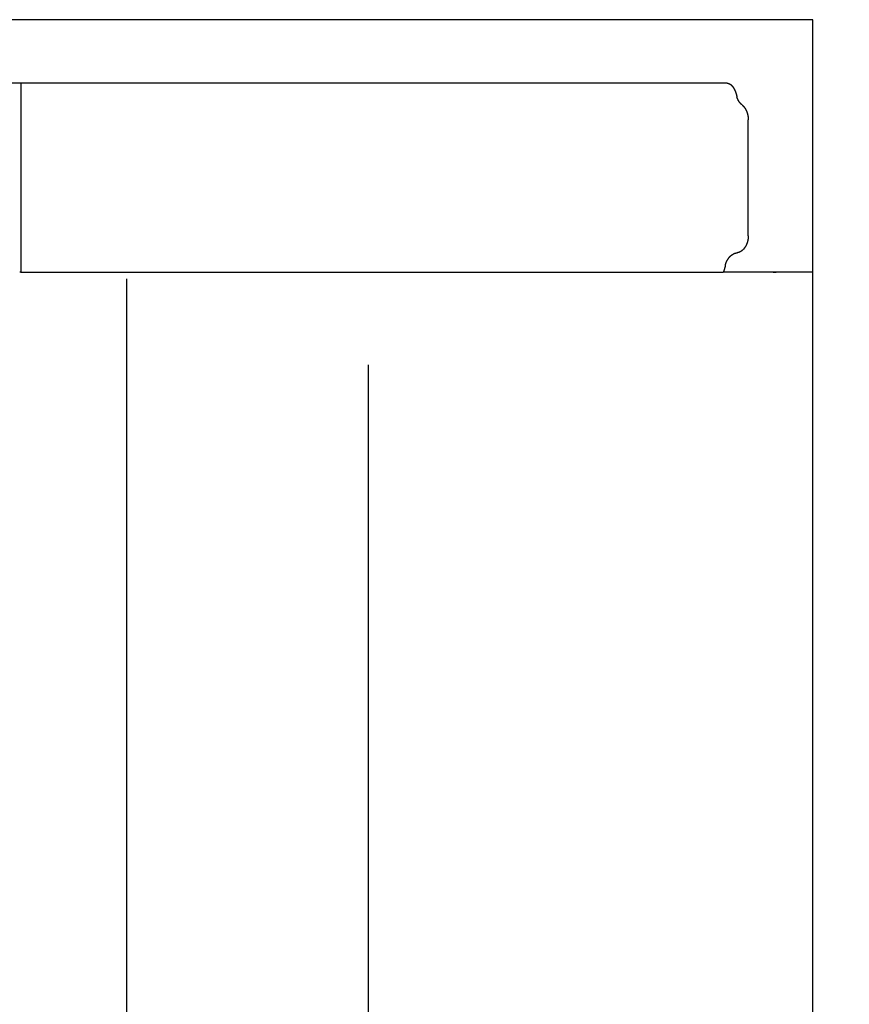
# Model space of a CAD drawing. Extents: x 715 to 7297, y 167 to 5810.
# Tile 90 of 92: x 6021 to 6262, y 4924 to 5211. Entities that reach past the tile are written whole.
import ezdxf

# ---------------------------------------------------------------- set-up
doc = ezdxf.new("R2010")
doc.units = 0
doc.layers.get('0').update_dxf_attribs({"linetype": 'CONTINUOUS'})
doc.layers.get('DEFPOINTS').update_dxf_attribs({"linetype": 'CONTINUOUS'})
doc.layers.add('4', color=3, linetype='CONTINUOUS')
doc.styles.get("Standard").update_dxf_attribs({"font": 'ISOCP.SHX'})
doc.dimstyles.get("Standard").update_dxf_attribs({"dimtxt": 2.5, "dimasz": 2.5, "dimexe": 1.25, "dimexo": 0.625, "dimtad": 1, "dimcen": 2.5, "dimazin": 3, "dimtfac": 1, "dimtmove": 0, "dimatfit": 3})

# ---------------------------------------------------------------- blocks, each defined once
blk = doc.blocks.new('PUNKT')
at = {"layer": '4', "color": 0, "linetype": 'BYBLOCK'}
blk.add_line((-0.5, 0), (-1, 0), dxfattribs=at)
at = {"layer": '4', "color": 0, "linetype": 'BYBLOCK', "const_width": 0.5}
blk.add_lwpolyline([(-0.25, 0, 1), (0.25, 0, 1)], format="xyb", close=True, dxfattribs=at)
blk = doc.blocks.new('*U16')
at = {"layer": '4', "color": 2}
blk.add_text('480', height=70, rotation=90, dxfattribs=at).set_placement((6502.55, 2660.24))
blk = doc.blocks.new('*D8')
at = {"layer": '4'}
for p, q in [((6271.55, 5137.27), (6572.55, 5137.27)), ((6532.55, 5097.27), (6532.55, 377.27)), ((6271.55, 337.27), (6572.55, 337.27))]:
    blk.add_line(p, q, dxfattribs=at)
at = {"layer": 'DEFPOINTS', "color": 0}
for p in [(6251.55, 5137.27), (6251.55, 337.27), (6532.55, 337.27)]:
    blk.add_point(p, dxfattribs=at)
blk.add_blockref('*U16', (0, 0))
at = {"layer": '4', "xscale": 40, "yscale": 40, "zscale": 40}
for p, rotation in [((6532.55, 5137.27), 90), ((6532.55, 337.27), 270)]:
    blk.add_blockref('PUNKT', p, dxfattribs=dict(at, rotation=rotation))

msp = doc.modelspace()

# ---------------------------------------------------------------- linework, layer by layer
for p, q in [((6251.55, 5210.771), (4717.775, 5210.771)), ((6251.55, 2737.271), (6251.55, 5210.771)), ((6226.612, 5192.271), (6017.563, 5192.271)), ((6020.889, 5192.271), (6020.889, 5137.271)), ((6232.767, 5147.881), (6232.767, 5181.611)), ((6020.889, 5137.271), (6020.522, 5137.271)), ((6020.889, 5137.271), (6225.477, 5137.271)), ((6051.689, 5135.271), (6051.689, 2737.271)), ((6251.55, 5137.271), (6225.477, 5137.271)), ((6240.007, 5137.271), (6240.902, 5137.271)), ((6240.693, 5137.271), (6240.033, 5137.271)), ((6122.088, 5110.271), (6122.088, 2737.271))]:
    msp.add_line(p, q)
for points in [[(6226.61, 5192.27, 0), (6226.62, 5192.27, 0), (6226.62, 5192.27, 0), (6226.62, 5192.27, 0), (6226.63, 5192.27, 0), (6226.63, 5192.27, 0), (6226.63, 5192.27, 0), (6226.64, 5192.27, 0), (6226.64, 5192.27, 0), (6226.65, 5192.27, 0), (6226.65, 5192.27, 0), (6226.65, 5192.27, 0), (6226.66, 5192.27, 0), (6226.66, 5192.27, 0), (6226.66, 5192.27, 0), (6226.67, 5192.27, 0), (6226.67, 5192.27, 0), (6226.68, 5192.27, 0), (6226.68, 5192.27, 0), (6226.68, 5192.27, 0), (6226.69, 5192.27, 0), (6226.69, 5192.27, 0), (6226.69, 5192.27, 0), (6226.7, 5192.27, 0), (6226.7, 5192.27, 0), (6226.7, 5192.27, 0), (6226.71, 5192.27, 0), (6226.71, 5192.27, 0), (6226.72, 5192.27, 0), (6226.72, 5192.27, 0), (6226.72, 5192.27, 0), (6226.73, 5192.27, 0), (6226.73, 5192.27, 0), (6226.73, 5192.27, 0), (6226.74, 5192.27, 0), (6226.74, 5192.27, 0), (6226.75, 5192.27, 0), (6226.75, 5192.27, 0), (6226.75, 5192.27, 0), (6226.76, 5192.26, 0), (6226.76, 5192.26, 0), (6226.76, 5192.26, 0), (6226.77, 5192.26, 0), (6226.77, 5192.26, 0), (6226.77, 5192.26, 0), (6226.78, 5192.26, 0), (6226.78, 5192.26, 0), (6226.79, 5192.26, 0), (6226.79, 5192.26, 0), (6226.79, 5192.26, 0), (6226.8, 5192.26, 0), (6226.8, 5192.26, 0), (6226.8, 5192.26, 0), (6226.81, 5192.26, 0), (6226.81, 5192.26, 0), (6226.81, 5192.26, 0), (6226.82, 5192.26, 0), (6226.82, 5192.26, 0), (6226.82, 5192.26, 0), (6226.83, 5192.26, 0), (6226.83, 5192.26, 0), (6226.84, 5192.26, 0), (6226.84, 5192.25, 0), (6226.84, 5192.25, 0), (6226.85, 5192.25, 0), (6226.85, 5192.25, 0), (6226.85, 5192.25, 0), (6226.86, 5192.25, 0), (6226.86, 5192.25, 0), (6226.86, 5192.25, 0), (6226.87, 5192.25, 0), (6226.87, 5192.25, 0), (6226.87, 5192.25, 0), (6226.88, 5192.25, 0), (6226.88, 5192.25, 0), (6226.89, 5192.25, 0), (6226.89, 5192.25, 0), (6226.89, 5192.25, 0), (6226.9, 5192.25, 0), (6226.9, 5192.24, 0), (6226.9, 5192.24, 0), (6226.91, 5192.24, 0), (6226.91, 5192.24, 0), (6226.91, 5192.24, 0), (6226.92, 5192.24, 0), (6226.92, 5192.24, 0), (6226.92, 5192.24, 0), (6226.93, 5192.24, 0), (6226.93, 5192.24, 0), (6226.93, 5192.24, 0), (6226.94, 5192.24, 0), (6226.94, 5192.24, 0), (6226.95, 5192.24, 0), (6226.95, 5192.23, 0), (6226.95, 5192.23, 0), (6226.96, 5192.23, 0), (6226.96, 5192.23, 0), (6226.96, 5192.23, 0), (6226.97, 5192.23, 0), (6226.97, 5192.23, 0), (6226.97, 5192.23, 0), (6226.98, 5192.23, 0), (6226.98, 5192.23, 0), (6226.98, 5192.23, 0), (6226.99, 5192.23, 0), (6226.99, 5192.22, 0), (6226.99, 5192.22, 0), (6227, 5192.22, 0), (6227, 5192.22, 0), (6227, 5192.22, 0), (6227.01, 5192.22, 0), (6227.01, 5192.22, 0), (6227.01, 5192.22, 0), (6227.02, 5192.22, 0), (6227.02, 5192.22, 0), (6227.02, 5192.22, 0), (6227.03, 5192.21, 0), (6227.03, 5192.21, 0), (6227.04, 5192.21, 0), (6227.04, 5192.21, 0), (6227.04, 5192.21, 0), (6227.05, 5192.21, 0), (6227.05, 5192.21, 0), (6227.05, 5192.21, 0), (6227.06, 5192.21, 0), (6227.06, 5192.21, 0), (6227.06, 5192.2, 0), (6227.07, 5192.2, 0), (6227.07, 5192.2, 0), (6227.07, 5192.2, 0), (6227.08, 5192.2, 0), (6227.08, 5192.2, 0), (6227.08, 5192.2, 0), (6227.09, 5192.2, 0), (6227.09, 5192.2, 0), (6227.09, 5192.19, 0), (6227.1, 5192.19, 0), (6227.1, 5192.19, 0), (6227.1, 5192.19, 0), (6227.11, 5192.19, 0), (6227.11, 5192.19, 0), (6227.11, 5192.19, 0), (6227.12, 5192.19, 0), (6227.12, 5192.19, 0), (6227.12, 5192.18, 0), (6227.13, 5192.18, 0), (6227.13, 5192.18, 0), (6227.13, 5192.18, 0), (6227.14, 5192.18, 0), (6227.14, 5192.18, 0), (6227.14, 5192.18, 0), (6227.15, 5192.18, 0), (6227.15, 5192.17, 0), (6227.15, 5192.17, 0), (6227.16, 5192.17, 0), (6227.16, 5192.17, 0), (6227.16, 5192.17, 0), (6227.17, 5192.17, 0), (6227.17, 5192.17, 0), (6227.17, 5192.17, 0), (6227.18, 5192.16, 0), (6227.18, 5192.16, 0), (6227.18, 5192.16, 0), (6227.19, 5192.16, 0), (6227.19, 5192.16, 0), (6227.19, 5192.16, 0), (6227.19, 5192.16, 0), (6227.2, 5192.15, 0), (6227.2, 5192.15, 0), (6227.2, 5192.15, 0), (6227.21, 5192.15, 0), (6227.21, 5192.15, 0), (6227.21, 5192.15, 0), (6227.22, 5192.15, 0), (6227.22, 5192.14, 0), (6227.22, 5192.14, 0), (6227.23, 5192.14, 0), (6227.23, 5192.14, 0), (6227.23, 5192.14, 0), (6227.24, 5192.14, 0), (6227.24, 5192.14, 0), (6227.24, 5192.13, 0), (6227.25, 5192.13, 0), (6227.25, 5192.13, 0), (6227.25, 5192.13, 0), (6227.26, 5192.13, 0), (6227.26, 5192.13, 0), (6227.26, 5192.12, 0), (6227.27, 5192.12, 0), (6227.27, 5192.12, 0), (6227.27, 5192.12, 0), (6227.27, 5192.12, 0)], [(6227.27, 5192.12, 0), (6227.28, 5192.11, 0), (6227.29, 5192.11, 0), (6227.3, 5192.11, 0), (6227.3, 5192.1, 0), (6227.31, 5192.1, 0), (6227.32, 5192.1, 0), (6227.33, 5192.09, 0), (6227.33, 5192.09, 0), (6227.34, 5192.08, 0), (6227.35, 5192.08, 0), (6227.36, 5192.08, 0), (6227.36, 5192.07, 0), (6227.37, 5192.07, 0), (6227.38, 5192.06, 0), (6227.39, 5192.06, 0), (6227.39, 5192.05, 0), (6227.4, 5192.05, 0), (6227.41, 5192.04, 0), (6227.42, 5192.04, 0), (6227.42, 5192.04, 0), (6227.43, 5192.03, 0), (6227.44, 5192.03, 0), (6227.45, 5192.02, 0), (6227.45, 5192.02, 0), (6227.46, 5192.01, 0), (6227.47, 5192.01, 0), (6227.47, 5192, 0), (6227.48, 5192, 0), (6227.49, 5191.99, 0), (6227.5, 5191.99, 0), (6227.5, 5191.98, 0), (6227.51, 5191.98, 0), (6227.52, 5191.97, 0), (6227.53, 5191.97, 0), (6227.53, 5191.96, 0), (6227.54, 5191.96, 0), (6227.55, 5191.95, 0), (6227.56, 5191.95, 0), (6227.56, 5191.94, 0), (6227.57, 5191.94, 0), (6227.58, 5191.93, 0), (6227.59, 5191.93, 0), (6227.59, 5191.92, 0), (6227.6, 5191.91, 0), (6227.61, 5191.91, 0), (6227.62, 5191.9, 0), (6227.62, 5191.9, 0), (6227.63, 5191.89, 0), (6227.64, 5191.89, 0), (6227.65, 5191.88, 0), (6227.65, 5191.87, 0), (6227.66, 5191.87, 0), (6227.67, 5191.86, 0), (6227.67, 5191.86, 0), (6227.68, 5191.85, 0), (6227.69, 5191.84, 0), (6227.7, 5191.84, 0), (6227.7, 5191.83, 0), (6227.71, 5191.83, 0), (6227.72, 5191.82, 0), (6227.73, 5191.81, 0), (6227.73, 5191.81, 0), (6227.74, 5191.8, 0), (6227.75, 5191.79, 0), (6227.76, 5191.79, 0), (6227.76, 5191.78, 0), (6227.77, 5191.77, 0), (6227.78, 5191.77, 0), (6227.79, 5191.76, 0), (6227.79, 5191.75, 0), (6227.8, 5191.75, 0), (6227.81, 5191.74, 0), (6227.81, 5191.73, 0), (6227.82, 5191.73, 0), (6227.83, 5191.72, 0), (6227.84, 5191.71, 0), (6227.84, 5191.71, 0), (6227.85, 5191.7, 0), (6227.86, 5191.69, 0), (6227.87, 5191.69, 0), (6227.87, 5191.68, 0), (6227.88, 5191.67, 0), (6227.89, 5191.66, 0), (6227.9, 5191.66, 0), (6227.9, 5191.65, 0), (6227.91, 5191.64, 0), (6227.92, 5191.63, 0), (6227.92, 5191.63, 0), (6227.93, 5191.62, 0), (6227.94, 5191.61, 0), (6227.95, 5191.61, 0), (6227.95, 5191.6, 0), (6227.96, 5191.59, 0), (6227.97, 5191.58, 0), (6227.97, 5191.57, 0), (6227.98, 5191.57, 0), (6227.99, 5191.56, 0), (6228, 5191.55, 0), (6228, 5191.54, 0), (6228.01, 5191.54, 0), (6228.02, 5191.53, 0), (6228.02, 5191.52, 0), (6228.03, 5191.51, 0), (6228.04, 5191.5, 0), (6228.05, 5191.5, 0), (6228.05, 5191.49, 0), (6228.06, 5191.48, 0), (6228.07, 5191.47, 0), (6228.07, 5191.46, 0), (6228.08, 5191.46, 0), (6228.09, 5191.45, 0), (6228.1, 5191.44, 0), (6228.1, 5191.43, 0), (6228.11, 5191.42, 0), (6228.12, 5191.41, 0), (6228.12, 5191.41, 0), (6228.13, 5191.4, 0), (6228.14, 5191.39, 0), (6228.15, 5191.38, 0), (6228.15, 5191.37, 0), (6228.16, 5191.36, 0), (6228.17, 5191.35, 0), (6228.17, 5191.35, 0), (6228.18, 5191.34, 0), (6228.19, 5191.33, 0), (6228.19, 5191.32, 0), (6228.2, 5191.31, 0), (6228.21, 5191.3, 0), (6228.21, 5191.29, 0), (6228.22, 5191.28, 0), (6228.23, 5191.28, 0), (6228.24, 5191.27, 0), (6228.24, 5191.26, 0), (6228.25, 5191.25, 0), (6228.26, 5191.24, 0), (6228.26, 5191.23, 0), (6228.27, 5191.22, 0), (6228.28, 5191.21, 0), (6228.28, 5191.2, 0), (6228.29, 5191.19, 0), (6228.3, 5191.18, 0), (6228.3, 5191.17, 0), (6228.31, 5191.17, 0), (6228.32, 5191.16, 0), (6228.32, 5191.15, 0), (6228.33, 5191.14, 0), (6228.34, 5191.13, 0), (6228.34, 5191.12, 0), (6228.35, 5191.11, 0), (6228.36, 5191.1, 0), (6228.36, 5191.09, 0), (6228.37, 5191.08, 0), (6228.38, 5191.07, 0), (6228.38, 5191.06, 0), (6228.39, 5191.05, 0), (6228.4, 5191.04, 0), (6228.4, 5191.03, 0), (6228.41, 5191.02, 0), (6228.42, 5191.01, 0), (6228.42, 5191, 0), (6228.43, 5190.99, 0), (6228.44, 5190.98, 0), (6228.44, 5190.97, 0), (6228.45, 5190.96, 0), (6228.46, 5190.95, 0), (6228.46, 5190.94, 0), (6228.47, 5190.93, 0), (6228.48, 5190.92, 0), (6228.48, 5190.91, 0), (6228.49, 5190.9, 0), (6228.5, 5190.89, 0), (6228.5, 5190.88, 0), (6228.51, 5190.87, 0), (6228.51, 5190.86, 0), (6228.52, 5190.85, 0), (6228.53, 5190.84, 0), (6228.53, 5190.83, 0), (6228.54, 5190.82, 0), (6228.55, 5190.81, 0), (6228.55, 5190.79, 0), (6228.56, 5190.78, 0), (6228.57, 5190.77, 0), (6228.57, 5190.76, 0), (6228.58, 5190.75, 0), (6228.58, 5190.74, 0), (6228.59, 5190.73, 0), (6228.6, 5190.72, 0), (6228.6, 5190.71, 0), (6228.61, 5190.7, 0), (6228.61, 5190.69, 0), (6228.62, 5190.68, 0), (6228.63, 5190.67, 0), (6228.63, 5190.66, 0), (6228.64, 5190.64, 0), (6228.65, 5190.63, 0), (6228.65, 5190.62, 0), (6228.66, 5190.61, 0), (6228.66, 5190.6, 0), (6228.67, 5190.59, 0), (6228.68, 5190.58, 0), (6228.68, 5190.57, 0), (6228.69, 5190.56, 0), (6228.69, 5190.54, 0), (6228.7, 5190.53, 0), (6228.71, 5190.52, 0), (6228.71, 5190.51, 0), (6228.72, 5190.5, 0), (6228.72, 5190.49, 0), (6228.73, 5190.48, 0), (6228.73, 5190.47, 0), (6228.74, 5190.45, 0), (6228.75, 5190.44, 0), (6228.75, 5190.43, 0), (6228.76, 5190.42, 0), (6228.76, 5190.41, 0), (6228.77, 5190.4, 0), (6228.77, 5190.39, 0), (6228.78, 5190.37, 0), (6228.79, 5190.36, 0), (6228.79, 5190.35, 0), (6228.8, 5190.34, 0), (6228.8, 5190.33, 0), (6228.81, 5190.32, 0), (6228.81, 5190.3, 0), (6228.82, 5190.29, 0), (6228.83, 5190.28, 0), (6228.83, 5190.27, 0), (6228.84, 5190.26, 0), (6228.84, 5190.25, 0), (6228.85, 5190.23, 0), (6228.85, 5190.22, 0), (6228.86, 5190.21, 0), (6228.86, 5190.2, 0), (6228.87, 5190.19, 0), (6228.87, 5190.18, 0), (6228.88, 5190.16, 0), (6228.89, 5190.15, 0), (6228.89, 5190.14, 0), (6228.9, 5190.13, 0), (6228.9, 5190.12, 0), (6228.91, 5190.1, 0), (6228.91, 5190.09, 0), (6228.92, 5190.08, 0), (6228.92, 5190.07, 0), (6228.93, 5190.06, 0), (6228.93, 5190.04, 0), (6228.94, 5190.03, 0), (6228.94, 5190.02, 0), (6228.95, 5190.01, 0), (6228.95, 5189.99, 0), (6228.96, 5189.98, 0), (6228.96, 5189.97, 0), (6228.97, 5189.96, 0), (6228.97, 5189.95, 0), (6228.98, 5189.93, 0), (6228.98, 5189.92, 0), (6228.99, 5189.91, 0), (6228.99, 5189.9, 0), (6229, 5189.88, 0), (6229, 5189.87, 0), (6229.01, 5189.86, 0), (6229.01, 5189.85, 0), (6229.02, 5189.83, 0), (6229.02, 5189.82, 0), (6229.03, 5189.81, 0), (6229.03, 5189.8, 0), (6229.04, 5189.78, 0), (6229.04, 5189.77, 0), (6229.05, 5189.76, 0), (6229.05, 5189.75, 0), (6229.06, 5189.73, 0), (6229.06, 5189.72, 0), (6229.07, 5189.71, 0), (6229.07, 5189.7, 0), (6229.08, 5189.68, 0), (6229.08, 5189.67, 0), (6229.09, 5189.66, 0), (6229.09, 5189.65, 0), (6229.1, 5189.63, 0), (6229.1, 5189.62, 0), (6229.1, 5189.61, 0), (6229.11, 5189.59, 0), (6229.11, 5189.58, 0), (6229.12, 5189.57, 0), (6229.12, 5189.56, 0), (6229.13, 5189.54, 0), (6229.13, 5189.53, 0), (6229.14, 5189.52, 0), (6229.14, 5189.51, 0), (6229.14, 5189.49, 0), (6229.15, 5189.48, 0), (6229.15, 5189.47, 0), (6229.16, 5189.45, 0), (6229.16, 5189.44, 0), (6229.17, 5189.43, 0), (6229.17, 5189.41, 0), (6229.18, 5189.4, 0), (6229.18, 5189.39, 0), (6229.18, 5189.38, 0), (6229.19, 5189.36, 0), (6229.19, 5189.35, 0), (6229.2, 5189.34, 0), (6229.2, 5189.32, 0), (6229.2, 5189.31, 0), (6229.21, 5189.3, 0), (6229.21, 5189.29, 0), (6229.22, 5189.27, 0), (6229.22, 5189.26, 0), (6229.23, 5189.25, 0), (6229.23, 5189.23, 0), (6229.23, 5189.22, 0), (6229.24, 5189.21, 0), (6229.24, 5189.19, 0), (6229.24, 5189.18, 0), (6229.25, 5189.17, 0), (6229.25, 5189.16, 0), (6229.26, 5189.14, 0), (6229.26, 5189.13, 0), (6229.26, 5189.12, 0), (6229.27, 5189.1, 0), (6229.27, 5189.09, 0), (6229.28, 5189.08, 0), (6229.28, 5189.06, 0), (6229.28, 5189.05, 0), (6229.29, 5189.04, 0), (6229.29, 5189.02, 0), (6229.29, 5189.01, 0), (6229.3, 5189, 0), (6229.3, 5188.98, 0), (6229.31, 5188.97, 0), (6229.31, 5188.96, 0), (6229.31, 5188.94, 0), (6229.32, 5188.93, 0), (6229.32, 5188.92, 0), (6229.32, 5188.91, 0), (6229.33, 5188.89, 0), (6229.33, 5188.88, 0), (6229.33, 5188.87, 0), (6229.34, 5188.85, 0), (6229.34, 5188.84, 0), (6229.34, 5188.83, 0), (6229.35, 5188.81, 0), (6229.35, 5188.8, 0), (6229.35, 5188.79, 0), (6229.36, 5188.77, 0), (6229.36, 5188.76, 0), (6229.36, 5188.75, 0), (6229.37, 5188.73, 0), (6229.37, 5188.72, 0), (6229.37, 5188.71, 0), (6229.38, 5188.69, 0), (6229.38, 5188.68, 0), (6229.38, 5188.67, 0), (6229.39, 5188.66, 0), (6229.39, 5188.64, 0), (6229.39, 5188.63, 0), (6229.4, 5188.62, 0), (6229.4, 5188.6, 0), (6229.4, 5188.59, 0), (6229.41, 5188.58, 0), (6229.41, 5188.56, 0), (6229.41, 5188.55, 0), (6229.41, 5188.54, 0), (6229.42, 5188.52, 0), (6229.42, 5188.51, 0), (6229.42, 5188.5, 0), (6229.43, 5188.48, 0), (6229.43, 5188.47, 0), (6229.43, 5188.46, 0), (6229.44, 5188.44, 0), (6229.44, 5188.43, 0), (6229.44, 5188.42, 0), (6229.44, 5188.4, 0), (6229.45, 5188.39, 0), (6229.45, 5188.38, 0), (6229.45, 5188.36, 0), (6229.45, 5188.35, 0), (6229.46, 5188.34, 0), (6229.46, 5188.32, 0), (6229.46, 5188.31, 0), (6229.47, 5188.3, 0), (6229.47, 5188.28, 0), (6229.47, 5188.27, 0)], [(6230.97, 5185.94, 0), (6230.95, 5185.95, 0), (6230.94, 5185.97, 0), (6230.92, 5185.98, 0), (6230.91, 5185.99, 0), (6230.89, 5186, 0), (6230.88, 5186.02, 0), (6230.86, 5186.03, 0), (6230.85, 5186.04, 0), (6230.83, 5186.06, 0), (6230.82, 5186.07, 0), (6230.8, 5186.08, 0), (6230.79, 5186.1, 0), (6230.77, 5186.11, 0), (6230.76, 5186.13, 0), (6230.74, 5186.14, 0), (6230.73, 5186.15, 0), (6230.71, 5186.17, 0), (6230.7, 5186.18, 0), (6230.68, 5186.2, 0), (6230.67, 5186.21, 0), (6230.65, 5186.22, 0), (6230.64, 5186.24, 0), (6230.63, 5186.25, 0), (6230.61, 5186.27, 0), (6230.6, 5186.28, 0), (6230.58, 5186.3, 0), (6230.57, 5186.31, 0), (6230.55, 5186.33, 0), (6230.54, 5186.34, 0), (6230.53, 5186.36, 0), (6230.51, 5186.38, 0), (6230.5, 5186.39, 0), (6230.48, 5186.41, 0), (6230.47, 5186.42, 0), (6230.46, 5186.44, 0), (6230.44, 5186.45, 0), (6230.43, 5186.47, 0), (6230.42, 5186.49, 0), (6230.4, 5186.5, 0), (6230.39, 5186.52, 0), (6230.38, 5186.54, 0), (6230.36, 5186.55, 0), (6230.35, 5186.57, 0), (6230.34, 5186.59, 0), (6230.32, 5186.6, 0), (6230.31, 5186.62, 0), (6230.3, 5186.64, 0), (6230.28, 5186.65, 0), (6230.27, 5186.67, 0), (6230.26, 5186.69, 0), (6230.25, 5186.71, 0), (6230.23, 5186.72, 0), (6230.22, 5186.74, 0), (6230.21, 5186.76, 0), (6230.2, 5186.78, 0), (6230.18, 5186.79, 0), (6230.17, 5186.81, 0), (6230.16, 5186.83, 0), (6230.15, 5186.85, 0), (6230.13, 5186.87, 0), (6230.12, 5186.88, 0), (6230.11, 5186.9, 0), (6230.1, 5186.92, 0), (6230.09, 5186.94, 0), (6230.07, 5186.96, 0), (6230.06, 5186.98, 0), (6230.05, 5187, 0), (6230.04, 5187.01, 0), (6230.03, 5187.03, 0), (6230.02, 5187.05, 0), (6230, 5187.07, 0), (6229.99, 5187.09, 0), (6229.98, 5187.11, 0), (6229.97, 5187.13, 0), (6229.96, 5187.15, 0), (6229.95, 5187.17, 0), (6229.94, 5187.19, 0), (6229.93, 5187.21, 0), (6229.91, 5187.23, 0), (6229.9, 5187.25, 0), (6229.89, 5187.27, 0), (6229.88, 5187.29, 0), (6229.87, 5187.31, 0), (6229.86, 5187.33, 0), (6229.85, 5187.35, 0), (6229.84, 5187.37, 0), (6229.83, 5187.39, 0), (6229.82, 5187.41, 0), (6229.81, 5187.43, 0), (6229.8, 5187.45, 0), (6229.79, 5187.47, 0), (6229.78, 5187.49, 0), (6229.77, 5187.51, 0), (6229.76, 5187.53, 0), (6229.75, 5187.55, 0), (6229.74, 5187.57, 0), (6229.73, 5187.59, 0), (6229.72, 5187.61, 0), (6229.71, 5187.63, 0), (6229.7, 5187.66, 0), (6229.69, 5187.68, 0), (6229.68, 5187.7, 0), (6229.67, 5187.72, 0), (6229.67, 5187.74, 0), (6229.66, 5187.76, 0), (6229.65, 5187.78, 0), (6229.64, 5187.81, 0), (6229.63, 5187.83, 0), (6229.62, 5187.85, 0), (6229.61, 5187.87, 0), (6229.6, 5187.89, 0), (6229.6, 5187.91, 0), (6229.59, 5187.94, 0), (6229.58, 5187.96, 0), (6229.57, 5187.98, 0), (6229.56, 5188, 0), (6229.55, 5188.02, 0), (6229.55, 5188.05, 0), (6229.54, 5188.07, 0), (6229.53, 5188.09, 0), (6229.52, 5188.11, 0), (6229.52, 5188.14, 0), (6229.51, 5188.16, 0), (6229.5, 5188.18, 0), (6229.49, 5188.2, 0), (6229.49, 5188.23, 0), (6229.48, 5188.25, 0), (6229.47, 5188.27, 0)], [(6230.97, 5185.94, 0), (6230.99, 5185.92, 0), (6231.02, 5185.9, 0), (6231.04, 5185.88, 0), (6231.07, 5185.86, 0), (6231.09, 5185.84, 0), (6231.12, 5185.81, 0), (6231.14, 5185.79, 0), (6231.17, 5185.77, 0), (6231.19, 5185.75, 0), (6231.22, 5185.72, 0), (6231.24, 5185.7, 0), (6231.27, 5185.68, 0), (6231.29, 5185.65, 0), (6231.31, 5185.63, 0), (6231.34, 5185.6, 0), (6231.36, 5185.58, 0), (6231.38, 5185.55, 0), (6231.41, 5185.53, 0), (6231.43, 5185.5, 0), (6231.45, 5185.48, 0), (6231.48, 5185.45, 0), (6231.5, 5185.42, 0), (6231.52, 5185.4, 0), (6231.54, 5185.37, 0), (6231.56, 5185.34, 0), (6231.59, 5185.32, 0), (6231.61, 5185.29, 0), (6231.63, 5185.26, 0), (6231.65, 5185.23, 0), (6231.67, 5185.2, 0), (6231.69, 5185.18, 0), (6231.71, 5185.15, 0), (6231.73, 5185.12, 0), (6231.76, 5185.09, 0), (6231.78, 5185.06, 0), (6231.8, 5185.03, 0), (6231.82, 5185, 0), (6231.84, 5184.97, 0), (6231.86, 5184.94, 0), (6231.87, 5184.91, 0), (6231.89, 5184.88, 0), (6231.91, 5184.85, 0), (6231.93, 5184.81, 0), (6231.95, 5184.78, 0), (6231.97, 5184.75, 0), (6231.99, 5184.72, 0), (6232.01, 5184.69, 0), (6232.02, 5184.65, 0), (6232.04, 5184.62, 0), (6232.06, 5184.59, 0), (6232.08, 5184.56, 0), (6232.09, 5184.52, 0), (6232.11, 5184.49, 0), (6232.13, 5184.46, 0), (6232.14, 5184.42, 0), (6232.16, 5184.39, 0), (6232.18, 5184.35, 0), (6232.19, 5184.32, 0), (6232.21, 5184.29, 0), (6232.23, 5184.25, 0), (6232.24, 5184.22, 0), (6232.26, 5184.18, 0), (6232.27, 5184.15, 0), (6232.29, 5184.11, 0), (6232.3, 5184.08, 0), (6232.31, 5184.04, 0), (6232.33, 5184, 0), (6232.34, 5183.97, 0), (6232.36, 5183.93, 0), (6232.37, 5183.9, 0), (6232.38, 5183.86, 0), (6232.4, 5183.82, 0), (6232.41, 5183.79, 0), (6232.42, 5183.75, 0), (6232.43, 5183.71, 0), (6232.45, 5183.67, 0), (6232.46, 5183.64, 0), (6232.47, 5183.6, 0), (6232.48, 5183.56, 0), (6232.49, 5183.52, 0), (6232.5, 5183.49, 0), (6232.52, 5183.45, 0), (6232.53, 5183.41, 0), (6232.54, 5183.37, 0), (6232.55, 5183.33, 0), (6232.56, 5183.3, 0), (6232.57, 5183.26, 0), (6232.58, 5183.22, 0), (6232.59, 5183.18, 0), (6232.59, 5183.14, 0), (6232.6, 5183.1, 0), (6232.61, 5183.06, 0), (6232.62, 5183.02, 0), (6232.63, 5182.98, 0), (6232.64, 5182.94, 0), (6232.64, 5182.9, 0), (6232.65, 5182.87, 0), (6232.66, 5182.83, 0), (6232.67, 5182.79, 0), (6232.67, 5182.75, 0), (6232.68, 5182.71, 0), (6232.69, 5182.67, 0), (6232.69, 5182.63, 0), (6232.7, 5182.59, 0), (6232.7, 5182.55, 0), (6232.71, 5182.51, 0), (6232.71, 5182.47, 0), (6232.72, 5182.43, 0), (6232.72, 5182.38, 0), (6232.73, 5182.34, 0), (6232.73, 5182.3, 0), (6232.74, 5182.26, 0), (6232.74, 5182.22, 0), (6232.74, 5182.18, 0), (6232.75, 5182.14, 0), (6232.75, 5182.1, 0), (6232.75, 5182.06, 0), (6232.76, 5182.02, 0), (6232.76, 5181.98, 0), (6232.76, 5181.94, 0), (6232.76, 5181.9, 0), (6232.76, 5181.86, 0), (6232.76, 5181.82, 0), (6232.77, 5181.77, 0), (6232.77, 5181.73, 0), (6232.77, 5181.69, 0), (6232.77, 5181.65, 0), (6232.77, 5181.61, 0)], [(6232.77, 5147.88, 0), (6232.77, 5147.82, 0), (6232.77, 5147.77, 0), (6232.77, 5147.71, 0), (6232.76, 5147.65, 0), (6232.76, 5147.59, 0), (6232.76, 5147.54, 0), (6232.76, 5147.48, 0), (6232.75, 5147.42, 0), (6232.75, 5147.36, 0), (6232.74, 5147.31, 0), (6232.74, 5147.25, 0), (6232.73, 5147.19, 0), (6232.73, 5147.13, 0), (6232.72, 5147.08, 0), (6232.71, 5147.02, 0), (6232.71, 5146.96, 0), (6232.7, 5146.91, 0), (6232.69, 5146.85, 0), (6232.68, 5146.79, 0), (6232.67, 5146.74, 0), (6232.66, 5146.68, 0), (6232.65, 5146.63, 0), (6232.64, 5146.57, 0), (6232.63, 5146.51, 0), (6232.62, 5146.46, 0), (6232.61, 5146.4, 0), (6232.59, 5146.35, 0), (6232.58, 5146.29, 0), (6232.57, 5146.24, 0), (6232.55, 5146.18, 0), (6232.54, 5146.13, 0), (6232.53, 5146.08, 0), (6232.51, 5146.02, 0), (6232.49, 5145.97, 0), (6232.48, 5145.92, 0), (6232.46, 5145.86, 0), (6232.44, 5145.81, 0), (6232.43, 5145.76, 0), (6232.41, 5145.71, 0), (6232.39, 5145.65, 0), (6232.37, 5145.6, 0), (6232.35, 5145.55, 0), (6232.33, 5145.5, 0), (6232.31, 5145.45, 0), (6232.29, 5145.4, 0), (6232.27, 5145.35, 0), (6232.25, 5145.3, 0), (6232.23, 5145.25, 0), (6232.21, 5145.2, 0), (6232.19, 5145.15, 0), (6232.16, 5145.11, 0), (6232.14, 5145.06, 0), (6232.12, 5145.01, 0), (6232.09, 5144.96, 0), (6232.07, 5144.92, 0), (6232.04, 5144.87, 0), (6232.02, 5144.82, 0), (6231.99, 5144.78, 0), (6231.97, 5144.73, 0), (6231.94, 5144.69, 0), (6231.91, 5144.65, 0), (6231.89, 5144.6, 0), (6231.86, 5144.56, 0), (6231.83, 5144.52, 0), (6231.8, 5144.47, 0), (6231.77, 5144.43, 0), (6231.75, 5144.39, 0), (6231.72, 5144.35, 0), (6231.69, 5144.31, 0), (6231.66, 5144.27, 0), (6231.63, 5144.23, 0), (6231.6, 5144.19, 0), (6231.57, 5144.15, 0), (6231.53, 5144.11, 0), (6231.5, 5144.07, 0), (6231.47, 5144.04, 0), (6231.44, 5144, 0), (6231.41, 5143.96, 0), (6231.37, 5143.93, 0), (6231.34, 5143.89, 0), (6231.31, 5143.86, 0), (6231.27, 5143.83, 0), (6231.24, 5143.79, 0), (6231.21, 5143.76, 0), (6231.17, 5143.73, 0), (6231.14, 5143.69, 0), (6231.1, 5143.66, 0), (6231.07, 5143.63, 0), (6231.03, 5143.6, 0), (6231, 5143.57, 0), (6230.96, 5143.54, 0), (6230.92, 5143.52, 0), (6230.89, 5143.49, 0), (6230.85, 5143.46, 0), (6230.81, 5143.43, 0), (6230.78, 5143.41, 0), (6230.74, 5143.38, 0), (6230.7, 5143.36, 0), (6230.67, 5143.33, 0), (6230.63, 5143.31, 0), (6230.59, 5143.29, 0), (6230.55, 5143.26, 0), (6230.51, 5143.24, 0), (6230.47, 5143.22, 0), (6230.44, 5143.2, 0), (6230.4, 5143.18, 0), (6230.36, 5143.16, 0), (6230.32, 5143.14, 0), (6230.28, 5143.12, 0), (6230.24, 5143.11, 0), (6230.2, 5143.09, 0), (6230.16, 5143.07, 0), (6230.12, 5143.06, 0), (6230.08, 5143.04, 0), (6230.04, 5143.03, 0), (6230, 5143.02, 0), (6229.96, 5143, 0), (6229.92, 5142.99, 0), (6229.88, 5142.98, 0), (6229.84, 5142.97, 0), (6229.8, 5142.96, 0), (6229.76, 5142.95, 0), (6229.71, 5142.94, 0), (6229.67, 5142.93, 0), (6229.63, 5142.92, 0), (6229.59, 5142.92, 0), (6229.55, 5142.91, 0), (6229.51, 5142.9, 0)], [(6226.08, 5139.27, 0), (6226.1, 5139.32, 0), (6226.11, 5139.36, 0), (6226.12, 5139.41, 0), (6226.14, 5139.45, 0), (6226.15, 5139.5, 0), (6226.16, 5139.54, 0), (6226.18, 5139.59, 0), (6226.19, 5139.63, 0), (6226.21, 5139.68, 0), (6226.22, 5139.72, 0), (6226.24, 5139.77, 0), (6226.25, 5139.81, 0), (6226.27, 5139.86, 0), (6226.29, 5139.9, 0), (6226.3, 5139.94, 0), (6226.32, 5139.99, 0), (6226.34, 5140.03, 0), (6226.36, 5140.07, 0), (6226.37, 5140.12, 0), (6226.39, 5140.16, 0), (6226.41, 5140.2, 0), (6226.43, 5140.24, 0), (6226.45, 5140.28, 0), (6226.47, 5140.33, 0), (6226.48, 5140.37, 0), (6226.5, 5140.41, 0), (6226.52, 5140.45, 0), (6226.54, 5140.49, 0), (6226.56, 5140.53, 0), (6226.58, 5140.57, 0), (6226.61, 5140.61, 0), (6226.63, 5140.65, 0), (6226.65, 5140.69, 0), (6226.67, 5140.73, 0), (6226.69, 5140.77, 0), (6226.71, 5140.81, 0), (6226.74, 5140.84, 0), (6226.76, 5140.88, 0), (6226.78, 5140.92, 0), (6226.8, 5140.96, 0), (6226.83, 5141, 0), (6226.85, 5141.03, 0), (6226.87, 5141.07, 0), (6226.9, 5141.11, 0), (6226.92, 5141.14, 0), (6226.95, 5141.18, 0), (6226.97, 5141.21, 0), (6227, 5141.25, 0), (6227.02, 5141.28, 0), (6227.05, 5141.32, 0), (6227.07, 5141.35, 0), (6227.1, 5141.39, 0), (6227.12, 5141.42, 0), (6227.15, 5141.45, 0), (6227.18, 5141.49, 0), (6227.2, 5141.52, 0), (6227.23, 5141.55, 0), (6227.26, 5141.58, 0), (6227.28, 5141.61, 0), (6227.31, 5141.65, 0), (6227.34, 5141.68, 0), (6227.37, 5141.71, 0), (6227.39, 5141.74, 0), (6227.42, 5141.77, 0), (6227.45, 5141.8, 0), (6227.48, 5141.83, 0), (6227.51, 5141.86, 0), (6227.54, 5141.89, 0), (6227.57, 5141.91, 0), (6227.59, 5141.94, 0), (6227.62, 5141.97, 0), (6227.65, 5142, 0), (6227.68, 5142.02, 0), (6227.71, 5142.05, 0), (6227.74, 5142.08, 0), (6227.77, 5142.1, 0), (6227.8, 5142.13, 0), (6227.83, 5142.15, 0), (6227.86, 5142.18, 0), (6227.9, 5142.2, 0), (6227.93, 5142.23, 0), (6227.96, 5142.25, 0), (6227.99, 5142.27, 0), (6228.02, 5142.3, 0), (6228.05, 5142.32, 0), (6228.08, 5142.34, 0), (6228.12, 5142.36, 0), (6228.15, 5142.38, 0), (6228.18, 5142.4, 0), (6228.21, 5142.42, 0), (6228.24, 5142.44, 0), (6228.28, 5142.46, 0), (6228.31, 5142.48, 0), (6228.34, 5142.5, 0), (6228.37, 5142.52, 0), (6228.41, 5142.54, 0), (6228.44, 5142.56, 0), (6228.47, 5142.57, 0), (6228.51, 5142.59, 0), (6228.54, 5142.61, 0), (6228.57, 5142.62, 0), (6228.61, 5142.64, 0), (6228.64, 5142.66, 0), (6228.68, 5142.67, 0), (6228.71, 5142.68, 0), (6228.74, 5142.7, 0), (6228.78, 5142.71, 0), (6228.81, 5142.73, 0), (6228.85, 5142.74, 0), (6228.88, 5142.75, 0), (6228.91, 5142.76, 0), (6228.95, 5142.77, 0), (6228.98, 5142.79, 0), (6229.02, 5142.8, 0), (6229.05, 5142.81, 0), (6229.09, 5142.82, 0), (6229.12, 5142.83, 0), (6229.16, 5142.84, 0), (6229.19, 5142.84, 0), (6229.23, 5142.85, 0), (6229.26, 5142.86, 0), (6229.3, 5142.87, 0), (6229.33, 5142.87, 0), (6229.37, 5142.88, 0), (6229.4, 5142.89, 0), (6229.44, 5142.89, 0), (6229.47, 5142.9, 0), (6229.51, 5142.9, 0)], [(6226.08, 5139.27, 0), (6226.08, 5139.26, 0), (6226.08, 5139.25, 0), (6226.08, 5139.24, 0), (6226.08, 5139.23, 0), (6226.07, 5139.22, 0), (6226.07, 5139.21, 0), (6226.07, 5139.19, 0), (6226.07, 5139.18, 0), (6226.07, 5139.17, 0), (6226.06, 5139.16, 0), (6226.06, 5139.15, 0), (6226.06, 5139.14, 0), (6226.06, 5139.13, 0), (6226.06, 5139.12, 0), (6226.05, 5139.11, 0), (6226.05, 5139.1, 0), (6226.05, 5139.09, 0), (6226.05, 5139.08, 0), (6226.05, 5139.06, 0), (6226.04, 5139.05, 0), (6226.04, 5139.04, 0), (6226.04, 5139.03, 0), (6226.04, 5139.02, 0), (6226.03, 5139.01, 0), (6226.03, 5139, 0), (6226.03, 5138.99, 0), (6226.03, 5138.98, 0), (6226.03, 5138.97, 0), (6226.02, 5138.96, 0), (6226.02, 5138.95, 0), (6226.02, 5138.93, 0), (6226.02, 5138.92, 0), (6226.01, 5138.91, 0), (6226.01, 5138.9, 0), (6226.01, 5138.89, 0), (6226.01, 5138.88, 0), (6226, 5138.87, 0), (6226, 5138.86, 0), (6226, 5138.85, 0), (6226, 5138.84, 0), (6226, 5138.83, 0), (6225.99, 5138.82, 0), (6225.99, 5138.8, 0), (6225.99, 5138.79, 0), (6225.99, 5138.78, 0), (6225.98, 5138.77, 0), (6225.98, 5138.76, 0), (6225.98, 5138.75, 0), (6225.98, 5138.74, 0), (6225.97, 5138.73, 0), (6225.97, 5138.72, 0), (6225.97, 5138.71, 0), (6225.97, 5138.7, 0), (6225.96, 5138.69, 0), (6225.96, 5138.67, 0), (6225.96, 5138.66, 0), (6225.95, 5138.65, 0), (6225.95, 5138.64, 0), (6225.95, 5138.63, 0), (6225.95, 5138.62, 0), (6225.94, 5138.61, 0), (6225.94, 5138.6, 0), (6225.94, 5138.59, 0), (6225.94, 5138.58, 0), (6225.93, 5138.57, 0), (6225.93, 5138.56, 0), (6225.93, 5138.55, 0), (6225.92, 5138.53, 0), (6225.92, 5138.52, 0), (6225.92, 5138.51, 0), (6225.92, 5138.5, 0), (6225.91, 5138.49, 0), (6225.91, 5138.48, 0), (6225.91, 5138.47, 0), (6225.9, 5138.46, 0), (6225.9, 5138.45, 0), (6225.9, 5138.44, 0), (6225.9, 5138.43, 0), (6225.89, 5138.42, 0), (6225.89, 5138.41, 0), (6225.89, 5138.39, 0), (6225.88, 5138.38, 0), (6225.88, 5138.37, 0), (6225.88, 5138.36, 0), (6225.87, 5138.35, 0), (6225.87, 5138.34, 0), (6225.87, 5138.33, 0), (6225.87, 5138.32, 0), (6225.86, 5138.31, 0), (6225.86, 5138.3, 0), (6225.86, 5138.29, 0), (6225.85, 5138.28, 0), (6225.85, 5138.27, 0), (6225.85, 5138.26, 0), (6225.84, 5138.25, 0), (6225.84, 5138.23, 0), (6225.84, 5138.22, 0), (6225.83, 5138.21, 0), (6225.83, 5138.2, 0), (6225.83, 5138.19, 0), (6225.82, 5138.18, 0), (6225.82, 5138.17, 0), (6225.82, 5138.16, 0), (6225.81, 5138.15, 0), (6225.81, 5138.14, 0), (6225.81, 5138.13, 0), (6225.8, 5138.12, 0), (6225.8, 5138.11, 0), (6225.8, 5138.1, 0), (6225.79, 5138.09, 0), (6225.79, 5138.08, 0), (6225.79, 5138.07, 0), (6225.78, 5138.06, 0), (6225.78, 5138.05, 0), (6225.78, 5138.03, 0), (6225.77, 5138.02, 0), (6225.77, 5138.01, 0), (6225.77, 5138, 0), (6225.76, 5137.99, 0), (6225.76, 5137.98, 0), (6225.76, 5137.97, 0), (6225.75, 5137.96, 0), (6225.75, 5137.95, 0), (6225.75, 5137.94, 0), (6225.74, 5137.93, 0), (6225.74, 5137.92, 0), (6225.73, 5137.91, 0), (6225.73, 5137.9, 0), (6225.73, 5137.89, 0), (6225.72, 5137.88, 0), (6225.72, 5137.87, 0), (6225.72, 5137.86, 0), (6225.71, 5137.85, 0), (6225.71, 5137.84, 0), (6225.71, 5137.83, 0), (6225.7, 5137.82, 0), (6225.7, 5137.81, 0), (6225.69, 5137.8, 0), (6225.69, 5137.79, 0), (6225.69, 5137.78, 0), (6225.68, 5137.77, 0), (6225.68, 5137.76, 0), (6225.68, 5137.75, 0), (6225.67, 5137.74, 0), (6225.67, 5137.73, 0), (6225.66, 5137.72, 0), (6225.66, 5137.71, 0), (6225.66, 5137.7, 0), (6225.65, 5137.69, 0), (6225.65, 5137.68, 0), (6225.64, 5137.67, 0), (6225.64, 5137.65, 0), (6225.64, 5137.64, 0), (6225.63, 5137.63, 0), (6225.63, 5137.62, 0), (6225.62, 5137.61, 0), (6225.62, 5137.6, 0), (6225.62, 5137.59, 0), (6225.61, 5137.58, 0), (6225.61, 5137.57, 0), (6225.6, 5137.56, 0), (6225.6, 5137.55, 0), (6225.6, 5137.54, 0), (6225.59, 5137.53, 0), (6225.59, 5137.52, 0), (6225.58, 5137.52, 0), (6225.58, 5137.51, 0), (6225.58, 5137.5, 0), (6225.57, 5137.49, 0), (6225.57, 5137.48, 0), (6225.56, 5137.47, 0), (6225.56, 5137.46, 0), (6225.55, 5137.45, 0), (6225.55, 5137.44, 0), (6225.55, 5137.43, 0), (6225.54, 5137.42, 0), (6225.54, 5137.41, 0), (6225.53, 5137.4, 0), (6225.53, 5137.39, 0), (6225.53, 5137.38, 0), (6225.52, 5137.37, 0), (6225.52, 5137.36, 0), (6225.51, 5137.35, 0), (6225.51, 5137.34, 0), (6225.5, 5137.33, 0), (6225.5, 5137.32, 0), (6225.49, 5137.31, 0), (6225.49, 5137.3, 0), (6225.49, 5137.29, 0), (6225.48, 5137.28, 0), (6225.48, 5137.27, 0)]]:
    msp.add_polyline3d(points)

# ---------------------------------------------------------------- dimensions: what is measured, and where the dimension line sits
at = {"layer": '4'}
dim = msp.add_linear_dim(base=(6532.548, 337.271), p1=(6251.55, 5137.271), p2=(6251.55, 337.271), angle=90, dimstyle='Standard', dxfattribs=at)
dim.commit()
dim.dimension.update_dxf_attribs({"geometry": '*D8', "text_midpoint": (6467.548, 2737.271)})

doc.saveas('drawing.dxf')
